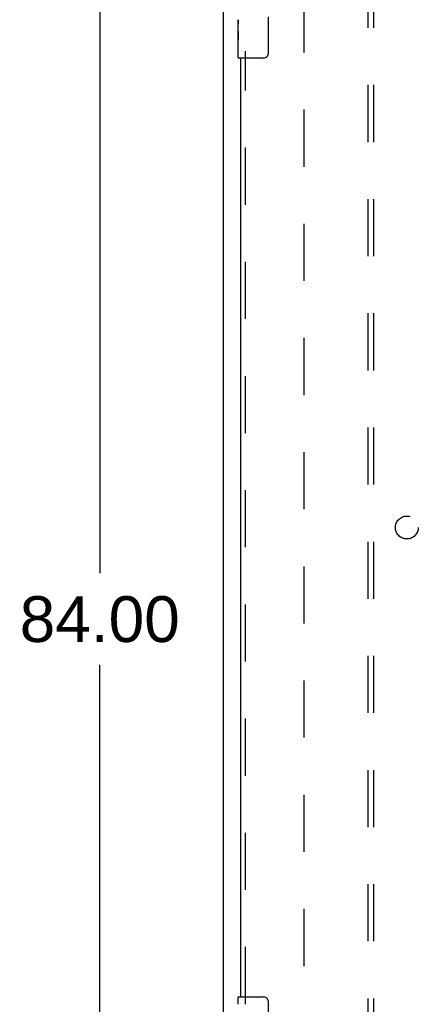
# Model space of a CAD drawing. Header units: inches. Extents: x 0 to 227, y 0 to 147.
# Tile 6 of 26: x 66 to 75, y 45 to 66. Entities that reach past the tile are written whole.
import ezdxf

# ---------------------------------------------------------------- set-up
doc = ezdxf.new("R2010")
doc.units = ezdxf.units.IN
doc.header["$LTSCALE"] = 12.466667
doc.header["$MEASUREMENT"] = 0
doc.linetypes.add('HIDDEN', pattern=[0.2, 0.1, -0.1])
doc.layers.get('0').update_dxf_attribs({"linetype": 'CONTINUOUS'})
for name, color, linetype in [('DEFAULT_2', 8, 'HIDDEN'), ('DIMENSIONS', 7, 'CONTINUOUS'), ('DOOR_ASSEMBLY', 7, 'CONTINUOUS'), ('SUBPANEL', 7, 'CONTINUOUS')]:
    doc.layers.add(name, color=color, linetype=linetype)
doc.styles.get("Standard").update_dxf_attribs({"font": 'arial.ttf'})
doc.dimstyles.new('DIMSTYLE_1', dxfattribs={"dimtxt": 1, "dimasz": 1.333333, "dimexe": 0.09, "dimexo": 0.07, "dimgap": 0.0375, "dimtad": 0, "dimtih": 1, "dimtoh": 1, "dimzin": 4, "dimdsep": 46, "dimtxsty": 'Standard', "dimblk": '_FILLED', "dimblk1": '_FILLED', "dimblk2": '_FILLED', "dimcen": 0.09, "dimadec": 3, "dimazin": 1, "dimtfac": 1, "dimtdec": 3, "dimtofl": 0, "dimtmove": 0, "dimatfit": 3, "dimldrblk": '_FILLED', "dimfxl": 0, "dimtolj": 1, "dimtzin": 4, "dimarcsym": 0})

# ---------------------------------------------------------------- blocks, each defined once
blk = doc.blocks.new('_FILLED')
at = {"color": 0, "linetype": 'ByBlock'}
blk.add_solid([(0, 0), (-1, 0.2), (-1, -0.2)], dxfattribs=at)
blk = doc.blocks.new('*D15')
at = {"layer": 'DIMENSIONS', "color": 2, "linetype": 'Continuous'}
for p, q in [((69.608, 95.128), (66.526, 95.128)), ((67.726, 95.128), (67.726, 54.128)), ((67.726, 11.128), (67.726, 52.128)), ((69.608, 11.128), (66.526, 11.128))]:
    blk.add_line(p, q, dxfattribs=at)
at = {"layer": 'DIMENSIONS', "color": 2, "linetype": 'Continuous', "xscale": 1.3333333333, "yscale": 1.3333333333, "zscale": 1.3333333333}
for p, rotation in [((67.726, 95.128), 90), ((67.726, 11.128), 270)]:
    blk.add_blockref('_FILLED', p, dxfattribs=dict(at, rotation=rotation))
at = {"layer": 'DIMENSIONS', "color": 2, "linetype": 'Continuous', "insert": (67.726, 53.628), "char_height": 1, "width": 3.49442, "attachment_point": 2, "line_spacing_factor": 0.9}
blk.add_mtext('84.00', dxfattribs=at)

msp = doc.modelspace()

# ---------------------------------------------------------------- linework, layer by layer
at = {"color": 3, "linetype": 'Continuous'}
msp.add_line((70.429, 11.232), (70.429, 95.024), dxfattribs=at)
at = {"layer": 'DEFAULT_2', "color": 8, "linetype": 'HIDDEN'}
msp.add_line((72.179, 91.68), (72.179, 18.576), dxfattribs=at)
at = {"layer": 'DOOR_ASSEMBLY', "color": 7, "linetype": 'Continuous'}
for p, q in [((71.399, 66.278), (71.399, 65.478)), ((70.744, 65.959), (70.744, 66.216)), ((70.75, 66.161), (70.744, 66.161)), ((70.751, 65.993), (70.751, 66.129)), ((70.744, 65.993), (70.751, 65.993)), ((70.744, 65.393), (70.744, 65.957)), ((70.746, 65.93), (70.744, 65.93)), ((70.744, 65.798), (70.75, 65.798)), ((70.746, 65.932), (70.748, 65.91)), ((70.744, 65.762), (70.751, 65.762)), ((70.744, 65.7), (70.751, 65.7)), ((70.751, 65.532), (70.751, 65.762)), ((70.744, 65.532), (70.751, 65.532)), ((71.299, 65.378), (70.759, 65.378)), ((70.744, 44.717), (70.744, 44.863)), ((70.759, 44.878), (71.299, 44.878)), ((71.399, 44.778), (71.399, 43.978))]:
    msp.add_line(p, q, dxfattribs=at)
at = {"layer": 'DOOR_ASSEMBLY', "color": 3, "linetype": 'Continuous'}
msp.add_line((70.804, 44.878), (70.804, 65.378), dxfattribs=at)
at = {"layer": 'DOOR_ASSEMBLY', "color": 8, "linetype": 'HIDDEN'}
msp.add_line((70.908, 44.723), (70.908, 65.533), dxfattribs=at)
at = {"layer": 'DOOR_ASSEMBLY', "color": 7, "linetype": 'Continuous'}
for points in [[(70.744, 66.217), (70.745, 66.213), (70.745, 66.209), (70.746, 66.203), (70.747, 66.19)], [(70.747, 66.19), (70.748, 66.183), (70.749, 66.174), (70.75, 66.166)], [(70.75, 66.166), (70.75, 66.157), (70.751, 66.148), (70.751, 66.139), (70.751, 66.129)], [(70.744, 65.959), (70.745, 65.951), (70.745, 65.942), (70.746, 65.932)], [(70.748, 65.91), (70.749, 65.898), (70.75, 65.886), (70.75, 65.874), (70.751, 65.861), (70.751, 65.849), (70.751, 65.836), (70.751, 65.823), (70.751, 65.81), (70.75, 65.798), (70.75, 65.785), (70.749, 65.773)], [(71.399, 65.478), (71.399, 65.472), (71.399, 65.465), (71.398, 65.459), (71.396, 65.453), (71.395, 65.447), (71.393, 65.442)], [(71.393, 44.814), (71.395, 44.808), (71.396, 44.802), (71.398, 44.796), (71.399, 44.79), (71.399, 44.784), (71.399, 44.778)]]:
    msp.add_lwpolyline(points, dxfattribs=at)
for centre, radius, start, end in [((70.759, 65.393), 0.015, 180, 270), ((71.299, 65.478), 0.1, 270, 338.7946), ((70.759, 44.863), 0.015, 90, 180), ((71.299, 44.778), 0.1, 21.1999, 90)]:
    msp.add_arc(centre, radius, start, end, dxfattribs=at)
msp.add_ellipse((71.007, 65.794), major_axis=(0.263, 0), ratio=0.432808, start_param=-3.141593, end_param=-2.961605, dxfattribs=at)
at = {"layer": 'SUBPANEL', "color": 8, "linetype": 'HIDDEN'}
for p, q in [((73.586, 21.159), (73.586, 89.097)), ((73.711, 21.159), (73.711, 89.097))]:
    msp.add_line(p, q, dxfattribs=at)
msp.add_circle((74.429, 55.128), 0.25, dxfattribs=at)

# ---------------------------------------------------------------- dimensions: what is measured, and where the dimension line sits
at = {"layer": 'DIMENSIONS', "color": 2, "linetype": 'Continuous'}
dim = msp.add_linear_dim(base=(67.726, 11.128), p1=(69.678, 95.128), p2=(69.678, 11.128), angle=270, dimstyle='DIMSTYLE_1', dxfattribs=at)
dim.commit()
dim.dimension.update_dxf_attribs({"geometry": '*D15', "text_midpoint": (67.72, 53.122), "dimtype": 160})

doc.saveas('drawing.dxf')
